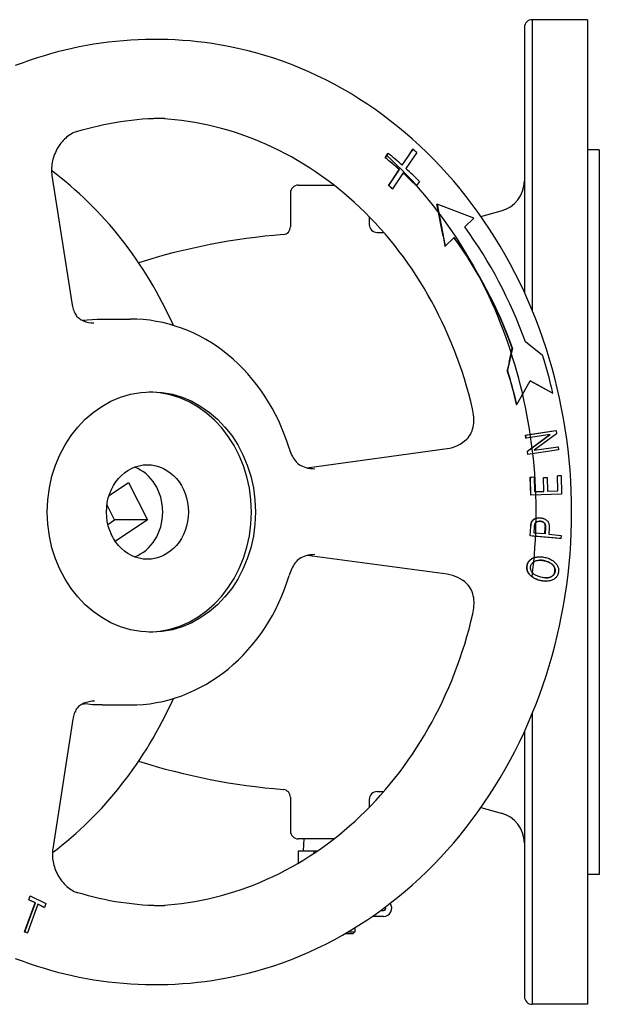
# Model space of a CAD drawing. Header units: millimetres. Extents: x 1002 to 3532, y 429 to 1459.
# Tile 14 of 24: x 1256 to 1403, y 1209 to 1459. Entities that reach past the tile are written whole.
import ezdxf

# ---------------------------------------------------------------- set-up
doc = ezdxf.new("R2010")
doc.units = ezdxf.units.MM
doc.layers.add('DETAIL', color=2, linetype='Continuous')

msp = doc.modelspace()

# ---------------------------------------------------------------- linework, layer by layer
at = {"layer": 'DETAIL'}
for p, q in [((1386.29, 1458.82), (1386.29, 1384.97)), ((1400.29, 1458.82), (1386.29, 1458.82)), ((1400.29, 1458.82), (1400.29, 1208.82)), ((1384.29, 1456.89), (1384.29, 1389.58)), ((1353.28, 1421.85), (1356.02, 1425.91)), ((1356.96, 1425.07), (1354.22, 1421)), ((1354.77, 1424.12), (1355.97, 1425.91)), ((1355.97, 1425.91), (1356.02, 1425.91)), ((1403.29, 1425.82), (1400.29, 1425.82)), ((1403.29, 1425.82), (1403.29, 1241.82)), ((1348.97, 1423.75), (1349.65, 1424.88)), ((1348.97, 1423.75), (1349.02, 1423.75)), ((1349.02, 1423.75), (1349.7, 1424.88)), ((1349.65, 1424.88), (1349.7, 1424.88)), ((1353.25, 1421.87), (1354.77, 1424.12)), ((1349.84, 1416.74), (1352.55, 1420.76)), ((1350.6, 1417.94), (1352.5, 1420.76)), ((1352.5, 1420.76), (1352.55, 1420.76)), ((1264.38, 1419.23), (1269.55, 1386.39)), ((1349.79, 1416.74), (1350.6, 1417.94)), ((1353.49, 1419.92), (1350.77, 1415.9)), ((1357.64, 1417.73), (1356.87, 1416.7)), ((1326.91, 1416.82), (1335.94, 1416.82)), ((1349.79, 1416.74), (1349.84, 1416.74)), ((1350.72, 1415.9), (1350.77, 1415.9)), ((1356.82, 1416.7), (1356.87, 1416.7)), ((1324.91, 1414.82), (1324.91, 1406.26)), ((1363.63, 1403.85), (1362.09, 1411.97)), ((1362.09, 1411.97), (1362.14, 1411.97)), ((1362.14, 1411.97), (1364.15, 1401.35)), ((1371.42, 1408.41), (1362.14, 1411.97)), ((1373.25, 1408.89), (1378.36, 1410.26)), ((1344.91, 1408.81), (1344.91, 1406.82)), ((1369.15, 1406.21), (1371.42, 1408.41)), ((1346.91, 1404.82), (1348.59, 1404.82)), ((1363.63, 1403.85), (1364.1, 1401.35)), ((1364.15, 1401.35), (1366.42, 1403.56)), ((1364.1, 1401.35), (1364.15, 1401.35)), ((1272.09, 1382.49), (1272.55, 1382.54)), ((1277.12, 1382.82), (1284.27, 1382.82)), ((1381.26, 1375.41), (1379.97, 1369.83)), ((1380.39, 1371.85), (1381.21, 1375.41)), ((1381.21, 1375.41), (1381.26, 1375.41)), ((1388.89, 1373.6), (1384.55, 1376.99)), ((1380.39, 1371.85), (1379.92, 1369.83)), ((1379.92, 1369.83), (1379.97, 1369.83)), ((1382.36, 1361.11), (1385.77, 1367.16)), ((1389.49, 1365.07), (1385.76, 1367.14)), ((1385.77, 1367.16), (1391.53, 1363.97)), ((1389.49, 1365.07), (1391.48, 1363.97)), ((1391.48, 1363.97), (1391.53, 1363.97)), ((1382.31, 1361.11), (1382.36, 1361.11)), ((1384.57, 1353.37), (1384.91, 1353.42)), ((1384.66, 1352.58), (1384.57, 1353.37)), ((1384.57, 1353.37), (1384.62, 1353.37)), ((1384.62, 1353.37), (1392.35, 1354.53)), ((1384.71, 1352.58), (1384.62, 1353.37)), ((1384.66, 1352.58), (1384.71, 1352.58)), ((1390.78, 1353.49), (1384.71, 1352.58)), ((1384.91, 1353.42), (1391.65, 1354.43)), ((1385.08, 1349.29), (1390.78, 1353.49)), ((1385.47, 1349.62), (1390.72, 1353.48)), ((1392.44, 1353.69), (1386.74, 1349.49)), ((1391.65, 1354.43), (1392.3, 1354.53)), ((1392.3, 1354.53), (1392.35, 1354.53)), ((1392.35, 1354.53), (1392.44, 1353.69)), ((1386.74, 1349.49), (1392.81, 1350.4)), ((1386.75, 1349.5), (1392.24, 1350.32)), ((1392.24, 1350.32), (1392.76, 1350.4)), ((1392.76, 1350.4), (1392.81, 1350.4)), ((1392.81, 1350.4), (1392.9, 1349.61)), ((1329.1, 1345.04), (1364.68, 1349.93)), ((1385.03, 1349.29), (1385.47, 1349.62)), ((1385.12, 1348.45), (1385.03, 1349.29)), ((1385.03, 1349.29), (1385.08, 1349.29)), ((1385.17, 1348.45), (1385.08, 1349.29)), ((1385.12, 1348.45), (1385.17, 1348.45)), ((1392.9, 1349.61), (1385.17, 1348.45)), ((1385.78, 1342.68), (1386.17, 1342.69)), ((1385.89, 1338.13), (1385.78, 1342.68)), ((1385.78, 1342.68), (1385.83, 1342.68)), ((1385.83, 1342.68), (1386.75, 1342.71)), ((1385.94, 1338.13), (1385.83, 1342.68)), ((1386.17, 1342.69), (1386.7, 1342.71)), ((1386.7, 1342.71), (1386.75, 1342.71)), ((1386.75, 1342.71), (1386.84, 1338.99)), ((1389.09, 1342.55), (1390.01, 1342.58)), ((1389.17, 1339.06), (1389.09, 1342.55)), ((1389.09, 1342.55), (1389.14, 1342.55)), ((1389.14, 1342.55), (1390.06, 1342.58)), ((1389.22, 1339.06), (1389.14, 1342.55)), ((1390.01, 1342.58), (1390.06, 1342.58)), ((1390.06, 1342.58), (1390.14, 1339.09)), ((1392.65, 1343.04), (1392.95, 1343.05)), ((1392.74, 1339.17), (1392.65, 1343.04)), ((1392.65, 1343.04), (1392.7, 1343.04)), ((1392.7, 1343.04), (1393.62, 1343.07)), ((1392.79, 1339.17), (1392.7, 1343.04)), ((1392.95, 1343.05), (1393.57, 1343.07)), ((1393.57, 1343.07), (1393.62, 1343.07)), ((1393.62, 1343.07), (1393.73, 1338.37)), ((1278.88, 1338.01), (1283.85, 1341.34)), ((1283.85, 1341.34), (1288.63, 1331.82)), ((1385.89, 1338.13), (1385.94, 1338.13)), ((1393.73, 1338.37), (1385.94, 1338.13)), ((1386.84, 1338.99), (1389.17, 1339.06)), ((1386.84, 1338.99), (1389.22, 1339.06)), ((1389.17, 1339.06), (1389.22, 1339.06)), ((1390.14, 1339.09), (1392.74, 1339.17)), ((1390.14, 1339.09), (1392.79, 1339.17)), ((1392.74, 1339.17), (1392.79, 1339.17)), ((1280.3, 1331.82), (1278.35, 1335.7)), ((1278.59, 1330.68), (1280.3, 1331.82)), ((1288.63, 1331.82), (1280.3, 1331.82)), ((1288.63, 1331.82), (1280.47, 1326.37)), ((1385.73, 1327.73), (1385.89, 1330.1)), ((1385.78, 1327.73), (1385.94, 1330.1)), ((1386.03, 1331.05), (1386.08, 1331.05)), ((1386.75, 1328.48), (1386.86, 1330.09)), ((1388.01, 1332.34), (1388.06, 1332.34)), ((1279.81, 1327.46), (1279.45, 1328.16)), ((1385.73, 1327.73), (1385.78, 1327.73)), ((1386.34, 1327.68), (1385.73, 1327.73)), ((1393.56, 1327.06), (1385.78, 1327.73)), ((1393.1, 1327.09), (1386.34, 1327.68)), ((1389.53, 1328.24), (1386.75, 1328.48)), ((1389.48, 1328.25), (1389.59, 1329.86)), ((1389.64, 1329.86), (1389.53, 1328.24)), ((1390.56, 1329.77), (1390.45, 1328.16)), ((1390.45, 1328.16), (1393.61, 1327.89)), ((1393.61, 1327.89), (1393.56, 1327.06)), ((1393.51, 1327.06), (1393.1, 1327.09)), ((1393.51, 1327.06), (1393.56, 1327.06)), ((1364.72, 1318), (1329.16, 1322.77)), ((1388.12, 1322.44), (1388.17, 1322.44)), ((1389.66, 1316.25), (1389.71, 1316.25)), ((1272.27, 1285.13), (1272.55, 1285.1)), ((1277.12, 1284.82), (1284.27, 1284.82)), ((1386.29, 1282.67), (1386.29, 1208.82)), ((1269.69, 1281.2), (1264.61, 1248.31)), ((1384.29, 1278.06), (1384.29, 1210.76)), ((1346.91, 1262.82), (1348.59, 1262.82)), ((1324.91, 1261.38), (1324.91, 1252.82)), ((1344.91, 1260.82), (1344.91, 1258.84)), ((1373.25, 1258.75), (1378.36, 1257.38)), ((1335.94, 1250.82), (1326.91, 1250.82)), ((1328.32, 1250.82), (1328.13, 1247.82)), ((1326.83, 1247.82), (1326.83, 1244.63)), ((1326.83, 1247.82), (1330.87, 1247.82)), ((1330.87, 1247.82), (1330.87, 1247.17)), ((1330.87, 1247.82), (1331.84, 1247.82)), ((1403.29, 1241.82), (1400.29, 1241.82)), ((1258.49, 1235.38), (1258.77, 1236.14)), ((1260.14, 1234.57), (1258.49, 1235.38)), ((1258.49, 1235.38), (1258.54, 1235.38)), ((1258.54, 1235.38), (1258.9, 1236.36)), ((1260.19, 1234.57), (1258.54, 1235.38)), ((1258.77, 1236.14), (1258.85, 1236.36)), ((1258.85, 1236.36), (1258.9, 1236.36)), ((1258.9, 1236.36), (1262.87, 1234.41)), ((1257.5, 1227.26), (1260.19, 1234.57)), ((1257.78, 1228.14), (1260.14, 1234.57)), ((1260.85, 1234.24), (1258.17, 1226.94)), ((1260.14, 1234.57), (1260.19, 1234.57)), ((1262.5, 1233.43), (1260.85, 1234.24)), ((1262.45, 1233.43), (1260.85, 1234.22)), ((1262.45, 1233.43), (1262.5, 1233.43)), ((1262.87, 1234.41), (1262.5, 1233.43)), ((1347.77, 1232.62), (1348.53, 1232.62)), ((1348.53, 1231.12), (1345.66, 1231.12)), ((1257.45, 1227.26), (1257.78, 1228.14)), ((1341.26, 1228.25), (1341.26, 1227.22)), ((1258.12, 1226.94), (1257.45, 1227.26)), ((1257.45, 1227.26), (1257.5, 1227.26)), ((1258.17, 1226.94), (1257.5, 1227.26)), ((1258.12, 1226.94), (1258.17, 1226.94)), ((1340.76, 1226.72), (1338.7, 1226.72)), ((1339.56, 1227.22), (1341.26, 1227.22)), ((1340.76, 1226.72), (1341.26, 1227.22)), ((1400.29, 1208.82), (1386.29, 1208.82))]:
    msp.add_line(p, q, dxfattribs=at)
at = {"layer": 'DETAIL', "flags": 128}
for points in [[(1306.91, 1452.45), (1305.05, 1452.75), (1303.18, 1453.01), (1301.31, 1453.23), (1299.44, 1453.42), (1297.56, 1453.57), (1295.68, 1453.69), (1293.8, 1453.77), (1291.92, 1453.81), (1290.04, 1453.82), (1288.15, 1453.79), (1286.27, 1453.72), (1284.39, 1453.62), (1282.51, 1453.48), (1280.64, 1453.31), (1278.77, 1453.1), (1276.9, 1452.85), (1275.04, 1452.57), (1273.18, 1452.25), (1271.33, 1451.9), (1269.49, 1451.51), (1267.65, 1451.09), (1265.83, 1450.63), (1264.01, 1450.13), (1262.2, 1449.6), (1260.4, 1449.04), (1258.61, 1448.45), (1256.83, 1447.82), (1255.07, 1447.15)], [(1306.91, 1215.19), (1309.23, 1215.61), (1311.54, 1216.1), (1313.84, 1216.64), (1316.13, 1217.24), (1318.41, 1217.9), (1320.67, 1218.62), (1322.92, 1219.39), (1325.15, 1220.22), (1327.36, 1221.11), (1329.56, 1222.06), (1331.73, 1223.06), (1333.89, 1224.11), (1336.02, 1225.22), (1338.13, 1226.39), (1340.22, 1227.61), (1342.28, 1228.88), (1344.31, 1230.2), (1346.32, 1231.57), (1348.3, 1233), (1350.25, 1234.47), (1352.17, 1236), (1354.06, 1237.57), (1355.91, 1239.19), (1357.74, 1240.85), (1359.53, 1242.56), (1361.29, 1244.32), (1363.01, 1246.12), (1364.7, 1247.96), (1366.35, 1249.84), (1367.96, 1251.77), (1369.53, 1253.73), (1371.06, 1255.74), (1372.56, 1257.78), (1374.01, 1259.86), (1375.42, 1261.98), (1376.8, 1264.13), (1378.12, 1266.31), (1379.41, 1268.53), (1380.65, 1270.77), (1381.85, 1273.05), (1383.01, 1275.36), (1384.11, 1277.69), (1385.18, 1280.06), (1386.19, 1282.45), (1387.16, 1284.86), (1388.08, 1287.3), (1388.96, 1289.76), (1389.79, 1292.24), (1390.57, 1294.74), (1391.3, 1297.26), (1391.98, 1299.8), (1392.61, 1302.35), (1393.19, 1304.92), (1393.73, 1307.5), (1394.21, 1310.1), (1394.64, 1312.71), (1395.02, 1315.32), (1395.36, 1317.95), (1395.64, 1320.58), (1395.87, 1323.22), (1396.04, 1325.87), (1396.17, 1328.52), (1396.25, 1331.17), (1396.27, 1333.82), (1396.25, 1336.47), (1396.17, 1339.13), (1396.04, 1341.77), (1395.87, 1344.42), (1395.64, 1347.06), (1395.36, 1349.69), (1395.02, 1352.32), (1394.64, 1354.94), (1394.21, 1357.54), (1393.73, 1360.14), (1393.19, 1362.72), (1392.61, 1365.29), (1391.98, 1367.84), (1391.3, 1370.38), (1390.56, 1372.9), (1389.79, 1375.4), (1388.96, 1377.88), (1388.08, 1380.34), (1387.16, 1382.78), (1386.19, 1385.2), (1385.18, 1387.59), (1384.11, 1389.95), (1383.01, 1392.28), (1381.85, 1394.59), (1380.65, 1396.87), (1379.41, 1399.12), (1378.13, 1401.33), (1376.8, 1403.52), (1375.42, 1405.67), (1374.01, 1407.78), (1372.56, 1409.86), (1371.06, 1411.9), (1369.53, 1413.91), (1367.96, 1415.87), (1366.35, 1417.8), (1364.7, 1419.68), (1363.01, 1421.53), (1361.29, 1423.33), (1359.53, 1425.08), (1357.74, 1426.79), (1355.91, 1428.46), (1354.06, 1430.07), (1352.17, 1431.65), (1350.25, 1433.17), (1348.3, 1434.64), (1346.32, 1436.07), (1344.31, 1437.44), (1342.28, 1438.77), (1340.22, 1440.04), (1338.13, 1441.26), (1336.02, 1442.42), (1333.89, 1443.53), (1331.73, 1444.59), (1329.56, 1445.59), (1327.36, 1446.53), (1325.15, 1447.42), (1322.92, 1448.25), (1320.67, 1449.03), (1318.41, 1449.74), (1316.13, 1450.4), (1313.84, 1451), (1311.54, 1451.55), (1309.23, 1452.03), (1306.91, 1452.45)], [(1270.68, 1430.42), (1272.05, 1430.83), (1273.42, 1431.21), (1274.8, 1431.57), (1276.18, 1431.9), (1277.57, 1432.21), (1278.96, 1432.49), (1280.35, 1432.74), (1281.75, 1432.97), (1283.15, 1433.17), (1284.56, 1433.34), (1285.96, 1433.49), (1287.37, 1433.61), (1288.78, 1433.7), (1290.19, 1433.77), (1291.6, 1433.81), (1293.01, 1433.82)], [(1371.12, 1360), (1370.65, 1361.92), (1370.15, 1363.83), (1369.61, 1365.73), (1369.05, 1367.62), (1368.45, 1369.5), (1367.81, 1371.36), (1367.15, 1373.2), (1366.46, 1375.03), (1365.73, 1376.84), (1364.97, 1378.64), (1364.18, 1380.41), (1363.36, 1382.17), (1362.52, 1383.91), (1361.64, 1385.63), (1360.73, 1387.33), (1359.79, 1389), (1358.82, 1390.66), (1357.83, 1392.29), (1356.81, 1393.9), (1355.76, 1395.48), (1354.68, 1397.04), (1353.58, 1398.57), (1352.45, 1400.08), (1351.3, 1401.56), (1350.12, 1403.02), (1348.91, 1404.44), (1347.68, 1405.84), (1346.43, 1407.21), (1345.16, 1408.55), (1343.86, 1409.86), (1342.54, 1411.14), (1341.2, 1412.39), (1339.83, 1413.61), (1338.45, 1414.79), (1337.05, 1415.94), (1335.63, 1417.07), (1334.18, 1418.15), (1332.72, 1419.21), (1331.25, 1420.23), (1329.75, 1421.21), (1328.24, 1422.16), (1326.72, 1423.08), (1325.17, 1423.96), (1323.62, 1424.8), (1322.05, 1425.61), (1320.46, 1426.38), (1318.87, 1427.12), (1317.26, 1427.81), (1315.64, 1428.47), (1314.01, 1429.1), (1312.37, 1429.68), (1310.72, 1430.23), (1309.06, 1430.74), (1307.39, 1431.21), (1305.71, 1431.64), (1304.03, 1432.04), (1302.34, 1432.39), (1300.65, 1432.71), (1298.95, 1432.98), (1297.25, 1433.22), (1295.54, 1433.42), (1293.83, 1433.58), (1292.12, 1433.7), (1290.4, 1433.78)], [(1270.68, 1430.42), (1270.32, 1430.29), (1269.96, 1430.15), (1269.61, 1429.97), (1269.25, 1429.78), (1268.9, 1429.56), (1268.55, 1429.32), (1268.21, 1429.06), (1267.88, 1428.78), (1267.56, 1428.48), (1267.25, 1428.16), (1266.95, 1427.82), (1266.66, 1427.47), (1266.39, 1427.1), (1266.13, 1426.72), (1265.88, 1426.33), (1265.65, 1425.93), (1265.44, 1425.52), (1265.25, 1425.11), (1265.07, 1424.68), (1264.91, 1424.26), (1264.77, 1423.83), (1264.64, 1423.4), (1264.54, 1422.96), (1264.45, 1422.53), (1264.38, 1422.1), (1264.32, 1421.67), (1264.29, 1421.25), (1264.27, 1420.83), (1264.27, 1420.42), (1264.29, 1420.01), (1264.32, 1419.62), (1264.38, 1419.23)], [(1386.23, 1317.33), (1386.45, 1319.2), (1386.64, 1321.07), (1386.81, 1322.95), (1386.95, 1324.83), (1387.06, 1326.71), (1387.15, 1328.59), (1387.21, 1330.48), (1387.24, 1332.37), (1387.25, 1334.25), (1387.23, 1336.14), (1387.18, 1338.03), (1387.11, 1339.91), (1387.01, 1341.79), (1386.89, 1343.67), (1386.73, 1345.55), (1386.55, 1347.43), (1386.35, 1349.3), (1386.12, 1351.17), (1385.86, 1353.03), (1385.57, 1354.89), (1385.26, 1356.74), (1384.92, 1358.59), (1384.56, 1360.42), (1384.17, 1362.26), (1383.76, 1364.08), (1383.32, 1365.9), (1382.85, 1367.7), (1382.36, 1369.5), (1381.84, 1371.29), (1381.3, 1373.07), (1380.73, 1374.84), (1380.14, 1376.6), (1379.53, 1378.34), (1378.89, 1380.08), (1378.22, 1381.8), (1377.53, 1383.51), (1376.82, 1385.2), (1376.08, 1386.88), (1375.32, 1388.55), (1374.53, 1390.2), (1373.73, 1391.84), (1372.89, 1393.46), (1372.04, 1395.06), (1371.17, 1396.65), (1370.27, 1398.22), (1369.35, 1399.78), (1368.41, 1401.32), (1367.44, 1402.83), (1366.46, 1404.34), (1365.45, 1405.82), (1364.43, 1407.28), (1363.38, 1408.72), (1362.31, 1410.15), (1361.23, 1411.55), (1360.12, 1412.93), (1359, 1414.29), (1357.85, 1415.63), (1356.69, 1416.94), (1355.51, 1418.24), (1354.31, 1419.51), (1353.09, 1420.76), (1351.86, 1421.98), (1350.61, 1423.19), (1349.34, 1424.36)], [(1295.21, 1381.19), (1294.53, 1382.67), (1293.84, 1384.14), (1293.12, 1385.59), (1292.38, 1387.03), (1291.62, 1388.46), (1290.84, 1389.88), (1290.04, 1391.27), (1289.22, 1392.66), (1288.38, 1394.03), (1287.52, 1395.38), (1286.64, 1396.72), (1285.75, 1398.04), (1284.83, 1399.34), (1283.9, 1400.63), (1282.95, 1401.9), (1281.98, 1403.15), (1281, 1404.38), (1279.99, 1405.6), (1278.97, 1406.79), (1277.93, 1407.97), (1276.88, 1409.13), (1275.81, 1410.27), (1274.72, 1411.38), (1273.62, 1412.48), (1272.5, 1413.56), (1271.37, 1414.61), (1270.22, 1415.65), (1269.06, 1416.66), (1267.88, 1417.65), (1266.69, 1418.62), (1265.49, 1419.57), (1264.27, 1420.49)], [(1269.55, 1386.39), (1269.62, 1386.01), (1269.71, 1385.65), (1269.81, 1385.29), (1269.92, 1384.95), (1270.06, 1384.63), (1270.2, 1384.32), (1270.36, 1384.03), (1270.53, 1383.76)], [(1270.53, 1383.76), (1270.66, 1383.57), (1270.83, 1383.38), (1271.03, 1383.18), (1271.26, 1383), (1271.52, 1382.82), (1271.79, 1382.65), (1272.08, 1382.5), (1272.38, 1382.36), (1273.02, 1382.13), (1273.69, 1381.96), (1274.36, 1381.86), (1275.03, 1381.83)], [(1272.11, 1382.48), (1273.36, 1382.63), (1274.61, 1382.74), (1275.87, 1382.8), (1277.12, 1382.82)], [(1324.56, 1350.06), (1323.99, 1351.82), (1323.36, 1353.55), (1322.67, 1355.26), (1321.93, 1356.93), (1321.13, 1358.57), (1320.27, 1360.17), (1319.37, 1361.74), (1318.41, 1363.26), (1317.4, 1364.75), (1316.34, 1366.18), (1315.23, 1367.57), (1314.08, 1368.91), (1312.88, 1370.2), (1311.64, 1371.44), (1310.36, 1372.62), (1309.04, 1373.74), (1307.68, 1374.81), (1306.28, 1375.81), (1304.85, 1376.76), (1303.4, 1377.63), (1301.91, 1378.45), (1300.39, 1379.2), (1298.85, 1379.88), (1297.29, 1380.49), (1295.7, 1381.03), (1294.1, 1381.5), (1292.49, 1381.91), (1290.86, 1382.23), (1289.22, 1382.49), (1287.57, 1382.67), (1285.92, 1382.78), (1284.27, 1382.82)], [(1369.64, 1352.32), (1369.99, 1352.69), (1370.3, 1353.1), (1370.57, 1353.52), (1370.8, 1353.96), (1370.99, 1354.42), (1371.14, 1354.89), (1371.26, 1355.38), (1371.35, 1355.88), (1371.41, 1356.38), (1371.44, 1356.9), (1371.45, 1357.41), (1371.43, 1357.94), (1371.38, 1358.46), (1371.32, 1358.98), (1371.23, 1359.49), (1371.12, 1360)], [(1324.56, 1350.06), (1324.71, 1349.61), (1324.87, 1349.16), (1325.04, 1348.73), (1325.22, 1348.32), (1325.42, 1347.93), (1325.62, 1347.57), (1325.84, 1347.22), (1326.08, 1346.89), (1326.33, 1346.59), (1326.6, 1346.31), (1326.89, 1346.06), (1327.21, 1345.82), (1327.56, 1345.61), (1327.94, 1345.42), (1328.36, 1345.25), (1328.8, 1345.11)], [(1364.68, 1349.93), (1365.36, 1350.05), (1366.04, 1350.22), (1366.7, 1350.45), (1367.34, 1350.73), (1367.95, 1351.05), (1368.55, 1351.43), (1369.11, 1351.85), (1369.64, 1352.32)], [(1328.8, 1345.11), (1329.36, 1344.98), (1329.93, 1344.88), (1330.51, 1344.83), (1331.08, 1344.81)], [(1385.89, 1330.1), (1385.89, 1330.15), (1385.89, 1330.2), (1385.9, 1330.25), (1385.9, 1330.3), (1385.91, 1330.35), (1385.91, 1330.39), (1385.92, 1330.44), (1385.92, 1330.48), (1385.93, 1330.53), (1385.93, 1330.57), (1385.94, 1330.61), (1385.94, 1330.65), (1385.95, 1330.69), (1385.95, 1330.73), (1385.96, 1330.76), (1385.97, 1330.8), (1385.97, 1330.83), (1385.98, 1330.87), (1385.99, 1330.9), (1385.99, 1330.93), (1386, 1330.96), (1386.01, 1330.99), (1386.02, 1331.02), (1386.03, 1331.05)], [(1385.94, 1330.1), (1385.94, 1330.15), (1385.94, 1330.2), (1385.95, 1330.25), (1385.95, 1330.3), (1385.96, 1330.35), (1385.96, 1330.39), (1385.97, 1330.44), (1385.97, 1330.48), (1385.98, 1330.53), (1385.98, 1330.57), (1385.99, 1330.61), (1385.99, 1330.65), (1386, 1330.69), (1386, 1330.73), (1386.01, 1330.76), (1386.02, 1330.8), (1386.02, 1330.83), (1386.03, 1330.87), (1386.04, 1330.9), (1386.04, 1330.93), (1386.05, 1330.96), (1386.06, 1330.99), (1386.07, 1331.02), (1386.08, 1331.05)], [(1386.03, 1331.05), (1386.04, 1331.09), (1386.05, 1331.13), (1386.06, 1331.16), (1386.08, 1331.2), (1386.09, 1331.24), (1386.1, 1331.28), (1386.12, 1331.31), (1386.13, 1331.35), (1386.15, 1331.38), (1386.17, 1331.42), (1386.19, 1331.45), (1386.2, 1331.48), (1386.22, 1331.52), (1386.24, 1331.55), (1386.26, 1331.58), (1386.28, 1331.61), (1386.31, 1331.64), (1386.33, 1331.67), (1386.35, 1331.7), (1386.38, 1331.72), (1386.4, 1331.75), (1386.42, 1331.78), (1386.45, 1331.8), (1386.48, 1331.83)], [(1386.08, 1331.05), (1386.11, 1331.16), (1386.15, 1331.26), (1386.19, 1331.36), (1386.24, 1331.46), (1386.3, 1331.55), (1386.35, 1331.64), (1386.42, 1331.72), (1386.49, 1331.79), (1386.56, 1331.86), (1386.64, 1331.93), (1386.73, 1331.99), (1386.83, 1332.04), (1386.93, 1332.1), (1387.04, 1332.14), (1387.15, 1332.19), (1387.27, 1332.23), (1387.4, 1332.26), (1387.52, 1332.29), (1387.65, 1332.31), (1387.79, 1332.33), (1387.92, 1332.34), (1388.06, 1332.34), (1388.2, 1332.34), (1388.35, 1332.33)], [(1386.48, 1331.83), (1386.52, 1331.87), (1386.56, 1331.9), (1386.61, 1331.94), (1386.66, 1331.97), (1386.71, 1332.01), (1386.77, 1332.04), (1386.82, 1332.07), (1386.88, 1332.1), (1386.94, 1332.12), (1387, 1332.15), (1387.06, 1332.18), (1387.13, 1332.2), (1387.2, 1332.22), (1387.27, 1332.24), (1387.34, 1332.26), (1387.41, 1332.28), (1387.48, 1332.29), (1387.55, 1332.3), (1387.63, 1332.32), (1387.7, 1332.32), (1387.78, 1332.33), (1387.85, 1332.34), (1387.93, 1332.34), (1388.01, 1332.34)], [(1386.86, 1330.09), (1386.86, 1330.14), (1386.87, 1330.18), (1386.87, 1330.22), (1386.87, 1330.27), (1386.88, 1330.31), (1386.88, 1330.35), (1386.88, 1330.39), (1386.89, 1330.42), (1386.89, 1330.46), (1386.9, 1330.5), (1386.9, 1330.53), (1386.91, 1330.56), (1386.91, 1330.59), (1386.92, 1330.62), (1386.92, 1330.65), (1386.93, 1330.68), (1386.94, 1330.71), (1386.94, 1330.73), (1386.95, 1330.76), (1386.95, 1330.78), (1386.96, 1330.8), (1386.97, 1330.82), (1386.97, 1330.84), (1386.98, 1330.86)], [(1386.98, 1330.86), (1387, 1330.91), (1387.03, 1330.96), (1387.06, 1331.01), (1387.09, 1331.05), (1387.13, 1331.1), (1387.17, 1331.14), (1387.21, 1331.18), (1387.26, 1331.22), (1387.3, 1331.25), (1387.36, 1331.28), (1387.41, 1331.31), (1387.47, 1331.34), (1387.53, 1331.37), (1387.6, 1331.39), (1387.66, 1331.41), (1387.73, 1331.43), (1387.79, 1331.45), (1387.86, 1331.46), (1387.94, 1331.47), (1388.01, 1331.47), (1388.08, 1331.48), (1388.16, 1331.48), (1388.24, 1331.48), (1388.32, 1331.47)], [(1388.27, 1331.47), (1388.26, 1331.47), (1388.26, 1331.47), (1388.25, 1331.47), (1388.24, 1331.47), (1388.23, 1331.47), (1388.23, 1331.47), (1388.22, 1331.47), (1388.21, 1331.47), (1388.21, 1331.47), (1388.2, 1331.47), (1388.19, 1331.48), (1388.19, 1331.48), (1388.18, 1331.48), (1388.17, 1331.48), (1388.17, 1331.48), (1388.16, 1331.48), (1388.15, 1331.48), (1388.15, 1331.48), (1388.14, 1331.48), (1388.13, 1331.48), (1388.12, 1331.48), (1388.12, 1331.48), (1388.11, 1331.48), (1388.1, 1331.48)], [(1389.59, 1329.86), (1389.59, 1329.99), (1389.6, 1330.12), (1389.59, 1330.24), (1389.58, 1330.35), (1389.56, 1330.46), (1389.54, 1330.56), (1389.51, 1330.66), (1389.48, 1330.74), (1389.44, 1330.83), (1389.4, 1330.9), (1389.35, 1330.98), (1389.29, 1331.04), (1389.23, 1331.1), (1389.17, 1331.16), (1389.1, 1331.21), (1389.02, 1331.25), (1388.95, 1331.3), (1388.86, 1331.33), (1388.78, 1331.37), (1388.68, 1331.4), (1388.59, 1331.42), (1388.49, 1331.44), (1388.38, 1331.46), (1388.27, 1331.47)], [(1388.32, 1331.47), (1388.43, 1331.46), (1388.54, 1331.44), (1388.64, 1331.42), (1388.73, 1331.4), (1388.83, 1331.37), (1388.91, 1331.33), (1389, 1331.3), (1389.07, 1331.25), (1389.15, 1331.21), (1389.22, 1331.16), (1389.28, 1331.1), (1389.34, 1331.04), (1389.4, 1330.98), (1389.45, 1330.9), (1389.49, 1330.83), (1389.53, 1330.74), (1389.56, 1330.66), (1389.59, 1330.56), (1389.61, 1330.46), (1389.63, 1330.35), (1389.64, 1330.24), (1389.65, 1330.12), (1389.64, 1329.99), (1389.64, 1329.86)], [(1388.35, 1332.33), (1388.51, 1332.31), (1388.67, 1332.29), (1388.82, 1332.25), (1388.97, 1332.22), (1389.11, 1332.17), (1389.25, 1332.12), (1389.39, 1332.06), (1389.52, 1332), (1389.64, 1331.93), (1389.76, 1331.85), (1389.88, 1331.76), (1389.99, 1331.67), (1390.09, 1331.57), (1390.19, 1331.46), (1390.27, 1331.34), (1390.34, 1331.21), (1390.41, 1331.06), (1390.46, 1330.91), (1390.5, 1330.75), (1390.53, 1330.57), (1390.55, 1330.39), (1390.56, 1330.19), (1390.57, 1329.99), (1390.56, 1329.77)], [(1328.84, 1322.69), (1328.39, 1322.55), (1327.97, 1322.38), (1327.59, 1322.19), (1327.24, 1321.97), (1326.92, 1321.74), (1326.63, 1321.48), (1326.36, 1321.2), (1326.11, 1320.9), (1325.88, 1320.57), (1325.66, 1320.22), (1325.45, 1319.85), (1325.26, 1319.46), (1325.08, 1319.05), (1324.91, 1318.62), (1324.75, 1318.18), (1324.6, 1317.72)], [(1331.14, 1323), (1330.56, 1322.98), (1329.98, 1322.92), (1329.4, 1322.83), (1328.84, 1322.69)], [(1385.47, 1318.08), (1385.42, 1318.16), (1385.36, 1318.24), (1385.31, 1318.32), (1385.26, 1318.4), (1385.22, 1318.48), (1385.18, 1318.56), (1385.14, 1318.65), (1385.1, 1318.73), (1385.07, 1318.81), (1385.04, 1318.9), (1385.01, 1318.99), (1384.99, 1319.07), (1384.97, 1319.16), (1384.95, 1319.25), (1384.94, 1319.34), (1384.93, 1319.43), (1384.92, 1319.52), (1384.91, 1319.61), (1384.91, 1319.7), (1384.91, 1319.79), (1384.92, 1319.89), (1384.92, 1319.98), (1384.93, 1320.07), (1384.95, 1320.17)], [(1384.95, 1320.17), (1384.96, 1320.25), (1384.98, 1320.33), (1385, 1320.41), (1385.02, 1320.49), (1385.04, 1320.57), (1385.06, 1320.64), (1385.09, 1320.72), (1385.12, 1320.79), (1385.15, 1320.86), (1385.19, 1320.93), (1385.22, 1321), (1385.26, 1321.07), (1385.3, 1321.14), (1385.35, 1321.2), (1385.39, 1321.27), (1385.44, 1321.33), (1385.49, 1321.39), (1385.54, 1321.45), (1385.6, 1321.51), (1385.65, 1321.57), (1385.71, 1321.63), (1385.77, 1321.68), (1385.83, 1321.73), (1385.9, 1321.78)], [(1388.61, 1316.36), (1388.29, 1316.43), (1388, 1316.51), (1387.71, 1316.6), (1387.44, 1316.7), (1387.18, 1316.81), (1386.93, 1316.92), (1386.7, 1317.05), (1386.48, 1317.18), (1386.28, 1317.33), (1386.09, 1317.48), (1385.91, 1317.64), (1385.74, 1317.81), (1385.59, 1317.99), (1385.46, 1318.17), (1385.34, 1318.35), (1385.24, 1318.54), (1385.15, 1318.73), (1385.08, 1318.92), (1385.03, 1319.12), (1384.99, 1319.33), (1384.97, 1319.53), (1384.96, 1319.74), (1384.97, 1319.95), (1385, 1320.17)], [(1385, 1320.17), (1385.04, 1320.38), (1385.09, 1320.58), (1385.16, 1320.77), (1385.25, 1320.96), (1385.35, 1321.13), (1385.47, 1321.3), (1385.6, 1321.46), (1385.75, 1321.61), (1385.91, 1321.75), (1386.08, 1321.88), (1386.26, 1321.99), (1386.45, 1322.09), (1386.65, 1322.18), (1386.86, 1322.26), (1387.09, 1322.32), (1387.32, 1322.37), (1387.57, 1322.4), (1387.82, 1322.43), (1388.07, 1322.44), (1388.33, 1322.44), (1388.6, 1322.42), (1388.87, 1322.4), (1389.15, 1322.36), (1389.44, 1322.3)], [(1385.87, 1320), (1385.9, 1320.15), (1385.94, 1320.29), (1385.99, 1320.42), (1386.05, 1320.56), (1386.13, 1320.68), (1386.22, 1320.8), (1386.31, 1320.91), (1386.42, 1321.02), (1386.54, 1321.12), (1386.67, 1321.21), (1386.81, 1321.29), (1386.95, 1321.36), (1387.11, 1321.42), (1387.27, 1321.47), (1387.44, 1321.51), (1387.62, 1321.54), (1387.81, 1321.57), (1388, 1321.58), (1388.2, 1321.58), (1388.41, 1321.58), (1388.62, 1321.56), (1388.84, 1321.54), (1389.06, 1321.5), (1389.3, 1321.46)], [(1385.9, 1321.78), (1385.97, 1321.84), (1386.04, 1321.89), (1386.12, 1321.94), (1386.2, 1321.98), (1386.28, 1322.03), (1386.36, 1322.07), (1386.44, 1322.11), (1386.52, 1322.15), (1386.61, 1322.18), (1386.7, 1322.22), (1386.79, 1322.25), (1386.88, 1322.28), (1386.98, 1322.3), (1387.08, 1322.33), (1387.17, 1322.35), (1387.27, 1322.37), (1387.38, 1322.38), (1387.48, 1322.4), (1387.58, 1322.41), (1387.69, 1322.42), (1387.79, 1322.43), (1387.9, 1322.44), (1388.01, 1322.44), (1388.12, 1322.44)], [(1389.25, 1321.46), (1389.2, 1321.47), (1389.15, 1321.48), (1389.1, 1321.49), (1389.05, 1321.5), (1389.01, 1321.51), (1388.96, 1321.51), (1388.91, 1321.52), (1388.87, 1321.53), (1388.82, 1321.53), (1388.78, 1321.54), (1388.73, 1321.55), (1388.69, 1321.55), (1388.64, 1321.56), (1388.6, 1321.56), (1388.55, 1321.57), (1388.51, 1321.57), (1388.46, 1321.57), (1388.42, 1321.58), (1388.38, 1321.58), (1388.33, 1321.58), (1388.29, 1321.58), (1388.25, 1321.58), (1388.21, 1321.58), (1388.16, 1321.58)], [(1392.01, 1318.7), (1392.03, 1318.85), (1392.03, 1319), (1392.03, 1319.15), (1392.01, 1319.3), (1391.98, 1319.44), (1391.94, 1319.59), (1391.89, 1319.72), (1391.82, 1319.86), (1391.74, 1320), (1391.66, 1320.13), (1391.55, 1320.26), (1391.44, 1320.39), (1391.32, 1320.51), (1391.18, 1320.63), (1391.04, 1320.74), (1390.88, 1320.85), (1390.72, 1320.95), (1390.54, 1321.04), (1390.35, 1321.13), (1390.15, 1321.21), (1389.94, 1321.28), (1389.72, 1321.35), (1389.49, 1321.41), (1389.25, 1321.46)], [(1389.3, 1321.46), (1389.54, 1321.41), (1389.77, 1321.35), (1389.99, 1321.28), (1390.2, 1321.21), (1390.4, 1321.13), (1390.59, 1321.04), (1390.77, 1320.95), (1390.93, 1320.85), (1391.09, 1320.74), (1391.23, 1320.63), (1391.37, 1320.51), (1391.49, 1320.39), (1391.6, 1320.26), (1391.71, 1320.13), (1391.79, 1320), (1391.87, 1319.86), (1391.94, 1319.72), (1391.99, 1319.59), (1392.03, 1319.44), (1392.06, 1319.3), (1392.08, 1319.15), (1392.08, 1319), (1392.08, 1318.85), (1392.06, 1318.7)], [(1389.44, 1322.3), (1389.72, 1322.24), (1390, 1322.16), (1390.27, 1322.08), (1390.53, 1321.98), (1390.78, 1321.87), (1391.01, 1321.75), (1391.24, 1321.63), (1391.46, 1321.49), (1391.67, 1321.34), (1391.86, 1321.19), (1392.04, 1321.03), (1392.2, 1320.86), (1392.35, 1320.69), (1392.48, 1320.51), (1392.59, 1320.32), (1392.69, 1320.12), (1392.78, 1319.93), (1392.84, 1319.73), (1392.9, 1319.53), (1392.93, 1319.33), (1392.96, 1319.13), (1392.96, 1318.93), (1392.96, 1318.73), (1392.93, 1318.53)], [(1284.27, 1284.82), (1285.93, 1284.86), (1287.58, 1284.97), (1289.23, 1285.15), (1290.88, 1285.41), (1292.51, 1285.74), (1294.13, 1286.14), (1295.73, 1286.62), (1297.32, 1287.16), (1298.89, 1287.78), (1300.43, 1288.46), (1301.95, 1289.22), (1303.44, 1290.03), (1304.9, 1290.92), (1306.33, 1291.86), (1307.73, 1292.87), (1309.09, 1293.94), (1310.41, 1295.07), (1311.7, 1296.26), (1312.94, 1297.5), (1314.14, 1298.8), (1315.29, 1300.14), (1316.4, 1301.54), (1317.46, 1302.98), (1318.47, 1304.47), (1319.43, 1306), (1320.33, 1307.57), (1321.18, 1309.18), (1321.98, 1310.83), (1322.72, 1312.51), (1323.41, 1314.22), (1324.03, 1315.96), (1324.6, 1317.72)], [(1369.69, 1315.62), (1369.16, 1316.08), (1368.59, 1316.5), (1368, 1316.88), (1367.38, 1317.2), (1366.74, 1317.48), (1366.08, 1317.7), (1365.4, 1317.88), (1364.72, 1318)], [(1388.56, 1316.36), (1388.38, 1316.4), (1388.21, 1316.44), (1388.04, 1316.49), (1387.87, 1316.53), (1387.71, 1316.58), (1387.56, 1316.64), (1387.41, 1316.69), (1387.26, 1316.75), (1387.11, 1316.81), (1386.98, 1316.88), (1386.84, 1316.95), (1386.71, 1317.02), (1386.58, 1317.09), (1386.46, 1317.16), (1386.34, 1317.24), (1386.23, 1317.33), (1386.12, 1317.41), (1386.01, 1317.5), (1385.91, 1317.59), (1385.82, 1317.68), (1385.72, 1317.78), (1385.64, 1317.88), (1385.55, 1317.98), (1385.47, 1318.08)], [(1388.75, 1317.2), (1388.47, 1317.27), (1388.2, 1317.34), (1387.95, 1317.41), (1387.72, 1317.49), (1387.5, 1317.58), (1387.29, 1317.67), (1387.1, 1317.77), (1386.93, 1317.87), (1386.77, 1317.98), (1386.62, 1318.1), (1386.49, 1318.22), (1386.38, 1318.34), (1386.27, 1318.47), (1386.18, 1318.61), (1386.1, 1318.74), (1386.03, 1318.87), (1385.98, 1319.01), (1385.93, 1319.15), (1385.89, 1319.29), (1385.87, 1319.43), (1385.85, 1319.57), (1385.85, 1319.71), (1385.85, 1319.85), (1385.87, 1320)], [(1392.93, 1318.53), (1392.89, 1318.31), (1392.83, 1318.11), (1392.76, 1317.91), (1392.67, 1317.72), (1392.57, 1317.55), (1392.45, 1317.38), (1392.32, 1317.22), (1392.17, 1317.07), (1392, 1316.93), (1391.83, 1316.8), (1391.65, 1316.69), (1391.45, 1316.59), (1391.25, 1316.5), (1391.04, 1316.43), (1390.81, 1316.37), (1390.58, 1316.32), (1390.34, 1316.28), (1390.09, 1316.26), (1389.85, 1316.25), (1389.6, 1316.25), (1389.36, 1316.26), (1389.11, 1316.28), (1388.86, 1316.32), (1388.61, 1316.36)], [(1392.06, 1318.7), (1392.03, 1318.55), (1391.99, 1318.41), (1391.94, 1318.27), (1391.88, 1318.15), (1391.81, 1318.02), (1391.73, 1317.91), (1391.64, 1317.8), (1391.54, 1317.7), (1391.43, 1317.6), (1391.3, 1317.51), (1391.17, 1317.43), (1391.03, 1317.35), (1390.87, 1317.29), (1390.72, 1317.23), (1390.55, 1317.18), (1390.38, 1317.14), (1390.2, 1317.12), (1390.01, 1317.1), (1389.82, 1317.09), (1389.62, 1317.09), (1389.41, 1317.11), (1389.2, 1317.13), (1388.98, 1317.16), (1388.75, 1317.2)], [(1389.75, 1317.09), (1389.9, 1317.09), (1390.05, 1317.11), (1390.2, 1317.12), (1390.34, 1317.15), (1390.48, 1317.18), (1390.61, 1317.21), (1390.74, 1317.25), (1390.87, 1317.3), (1390.99, 1317.36), (1391.1, 1317.42), (1391.21, 1317.48), (1391.31, 1317.55), (1391.4, 1317.62), (1391.49, 1317.7), (1391.57, 1317.78), (1391.65, 1317.87), (1391.72, 1317.96), (1391.78, 1318.05), (1391.83, 1318.15), (1391.88, 1318.25), (1391.92, 1318.36), (1391.96, 1318.47), (1391.99, 1318.58), (1392.01, 1318.7)], [(1371.19, 1307.94), (1371.3, 1308.45), (1371.38, 1308.97), (1371.45, 1309.49), (1371.49, 1310.01), (1371.51, 1310.53), (1371.5, 1311.05), (1371.47, 1311.56), (1371.41, 1312.06), (1371.32, 1312.56), (1371.2, 1313.05), (1371.05, 1313.52), (1370.85, 1313.98), (1370.62, 1314.42), (1370.35, 1314.84), (1370.04, 1315.24), (1369.69, 1315.62)], [(1389.66, 1316.25), (1389.62, 1316.25), (1389.57, 1316.25), (1389.53, 1316.25), (1389.48, 1316.25), (1389.44, 1316.25), (1389.39, 1316.25), (1389.34, 1316.26), (1389.3, 1316.26), (1389.25, 1316.26), (1389.21, 1316.27), (1389.16, 1316.27), (1389.11, 1316.28), (1389.07, 1316.28), (1389.02, 1316.29), (1388.98, 1316.29), (1388.93, 1316.3), (1388.88, 1316.31), (1388.84, 1316.31), (1388.79, 1316.32), (1388.74, 1316.33), (1388.7, 1316.34), (1388.65, 1316.34), (1388.6, 1316.35), (1388.56, 1316.36)], [(1290.4, 1233.87), (1292.12, 1233.95), (1293.84, 1234.07), (1295.55, 1234.23), (1297.26, 1234.43), (1298.97, 1234.66), (1300.67, 1234.94), (1302.37, 1235.26), (1304.06, 1235.61), (1305.75, 1236.01), (1307.43, 1236.44), (1309.1, 1236.92), (1310.77, 1237.43), (1312.42, 1237.98), (1314.06, 1238.57), (1315.7, 1239.19), (1317.32, 1239.86), (1318.93, 1240.56), (1320.53, 1241.3), (1322.12, 1242.07), (1323.69, 1242.88), (1325.25, 1243.73), (1326.8, 1244.61), (1328.33, 1245.53), (1329.84, 1246.49), (1331.34, 1247.48), (1332.82, 1248.5), (1334.28, 1249.56), (1335.72, 1250.65), (1337.15, 1251.78), (1338.55, 1252.94), (1339.94, 1254.13), (1341.3, 1255.35), (1342.64, 1256.6), (1343.97, 1257.89), (1345.27, 1259.21), (1346.54, 1260.55), (1347.8, 1261.93), (1349.02, 1263.33), (1350.23, 1264.76), (1351.41, 1266.22), (1352.56, 1267.71), (1353.69, 1269.22), (1354.8, 1270.77), (1355.87, 1272.33), (1356.92, 1273.92), (1357.94, 1275.54), (1358.94, 1277.17), (1359.9, 1278.83), (1360.84, 1280.52), (1361.74, 1282.22), (1362.62, 1283.95), (1363.47, 1285.69), (1364.29, 1287.46), (1365.07, 1289.24), (1365.83, 1291.04), (1366.55, 1292.86), (1367.24, 1294.7), (1367.91, 1296.55), (1368.53, 1298.41), (1369.13, 1300.29), (1369.7, 1302.19), (1370.23, 1304.1), (1370.72, 1306.01), (1371.19, 1307.94)], [(1264.51, 1247.33), (1265.72, 1248.25), (1266.91, 1249.2), (1268.09, 1250.17), (1269.26, 1251.15), (1270.41, 1252.16), (1271.55, 1253.2), (1272.68, 1254.25), (1273.78, 1255.32), (1274.88, 1256.42), (1275.96, 1257.53), (1277.02, 1258.66), (1278.06, 1259.82), (1279.09, 1260.99), (1280.1, 1262.18), (1281.1, 1263.39), (1282.08, 1264.62), (1283.04, 1265.86), (1283.98, 1267.12), (1284.91, 1268.4), (1285.81, 1269.7), (1286.7, 1271.02), (1287.57, 1272.35), (1288.43, 1273.69), (1289.26, 1275.05), (1290.07, 1276.43), (1290.87, 1277.82), (1291.64, 1279.22), (1292.4, 1280.64), (1293.13, 1282.08), (1293.84, 1283.52), (1294.54, 1284.98), (1295.21, 1286.46)], [(1275.18, 1285.78), (1274.51, 1285.75), (1273.83, 1285.65), (1273.17, 1285.48), (1272.52, 1285.25), (1272.22, 1285.11), (1271.93, 1284.95), (1271.65, 1284.79), (1271.4, 1284.61), (1271.17, 1284.42), (1270.97, 1284.22), (1270.8, 1284.03), (1270.66, 1283.84)], [(1277.12, 1284.82), (1275.91, 1284.84), (1274.7, 1284.9), (1273.49, 1285), (1272.28, 1285.14)], [(1270.66, 1283.84), (1270.49, 1283.56), (1270.33, 1283.27), (1270.19, 1282.96), (1270.06, 1282.63), (1269.95, 1282.29), (1269.85, 1281.94), (1269.76, 1281.57), (1269.69, 1281.2)], [(1264.61, 1248.31), (1264.55, 1247.93), (1264.52, 1247.53), (1264.5, 1247.13), (1264.5, 1246.71), (1264.52, 1246.29), (1264.56, 1245.87), (1264.61, 1245.44), (1264.68, 1245.01), (1264.77, 1244.58), (1264.88, 1244.15), (1265.01, 1243.71), (1265.15, 1243.28), (1265.31, 1242.86), (1265.49, 1242.44), (1265.69, 1242.02), (1265.9, 1241.61), (1266.13, 1241.21), (1266.38, 1240.82), (1266.64, 1240.44), (1266.91, 1240.08), (1267.2, 1239.73), (1267.5, 1239.39), (1267.82, 1239.07), (1268.14, 1238.77), (1268.47, 1238.49), (1268.81, 1238.23), (1269.16, 1237.99), (1269.51, 1237.78), (1269.87, 1237.58), (1270.22, 1237.41), (1270.58, 1237.27), (1270.94, 1237.15)], [(1293.01, 1233.82), (1291.62, 1233.83), (1290.22, 1233.87), (1288.83, 1233.94), (1287.44, 1234.03), (1286.05, 1234.15), (1284.66, 1234.29), (1283.27, 1234.46), (1281.88, 1234.66), (1280.5, 1234.88), (1279.12, 1235.12), (1277.75, 1235.4), (1276.38, 1235.7), (1275.01, 1236.02), (1273.65, 1236.37), (1272.29, 1236.75), (1270.94, 1237.15)], [(1255.07, 1220.49), (1256.83, 1219.83), (1258.61, 1219.2), (1260.4, 1218.6), (1262.2, 1218.04), (1264.01, 1217.51), (1265.83, 1217.02), (1267.65, 1216.56), (1269.49, 1216.13), (1271.33, 1215.74), (1273.18, 1215.39), (1275.04, 1215.07), (1276.9, 1214.79), (1278.77, 1214.54), (1280.64, 1214.33), (1282.51, 1214.16), (1284.39, 1214.02), (1286.27, 1213.92), (1288.15, 1213.85), (1290.04, 1213.82), (1291.92, 1213.83), (1293.8, 1213.87), (1295.68, 1213.95), (1297.56, 1214.07), (1299.44, 1214.22), (1301.31, 1214.41), (1303.18, 1214.63), (1305.05, 1214.89), (1306.91, 1215.19)]]:
    msp.add_lwpolyline(points, dxfattribs=at)
at = {"layer": 'DETAIL'}
for centre, radius, start, end in [((1386.22, 1456.89), 1.94, 88.0491, 180), ((1376.32, 1417.96), 7.97, 284.8113, 359.0192), ((1326.91, 1414.82), 2, 90, 180), ((1322.91, 1406.26), 2, 274.6306, 0), ((1346.91, 1406.82), 2, 180, 270.0272), ((1336.6, 1237.2), 167.62, 94.6306, 107.435), ((1336.6, 1430.45), 167.62, 252.565, 265.3694), ((1322.91, 1261.38), 2, 0, 85.3694), ((1346.91, 1260.82), 2, 89.9728, 180), ((1376.32, 1249.68), 7.97, 0.9808, 75.1887), ((1326.91, 1252.82), 2, 180, 270), ((1348.53, 1233.22), 2.1, 270, 36.1718), ((1348.53, 1233.22), 0.6, 270, 33.8564), ((1386.22, 1210.76), 1.94, 180, 271.9509)]:
    msp.add_arc(centre, radius, start, end, dxfattribs=at)
for centre, major_axis, start_param, end_param in [((1294.66, 1333.81), (0, -116.2), 2.474016, 2.485814), ((1294.61, 1333.81), (0, 109.68), 5.627757, 5.673867), ((1294.66, 1333.81), (0, 109.68), 5.627757, 5.673867), ((1294.66, 1333.81), (0, -111.05), 2.486088, 2.532275), ((1294.66, 1333.81), (0, -111.05), 2.427555, 2.473742), ((1294.61, 1333.81), (0, 109.68), 5.569147, 5.614842), ((1294.66, 1333.81), (0, 109.68), 5.569147, 5.615257), ((1294.61, 1333.81), (0, 104.58), 5.614952, 5.628062), ((1294.66, 1333.81), (0, 104.58), 5.614952, 5.628062), ((1294.66, 1333.81), (0, 112.42), 5.106635, 5.412068), ((1294.61, 1333.81), (0, 108.31), 5.106635, 5.411725), ((1294.66, 1333.81), (0, -108.31), 1.965043, 2.270475), ((1294.66, 1333.81), (0, 115.85), 4.975736, 5.063002), ((1294.61, 1333.81), (0, -104.88), 1.834143, 1.921409), ((1294.66, 1333.81), (0, -104.88), 1.834143, 1.921409), ((1288.62, 1333.82), (0, -30.5), 0.018928, 3.122665), ((1282.12, 1333.82), (0, -12), 0.318015, 2.823578)]:
    msp.add_ellipse(centre, major_axis=major_axis, ratio=0.86606, start_param=start_param, end_param=end_param, dxfattribs=at)
for centre, major_axis in [((1289.62, 1333.82), (0, -30.5)), ((1288.62, 1333.82), (0, -12))]:
    msp.add_ellipse(centre, major_axis=major_axis, ratio=0.86606, dxfattribs=at)

doc.saveas('drawing.dxf')
